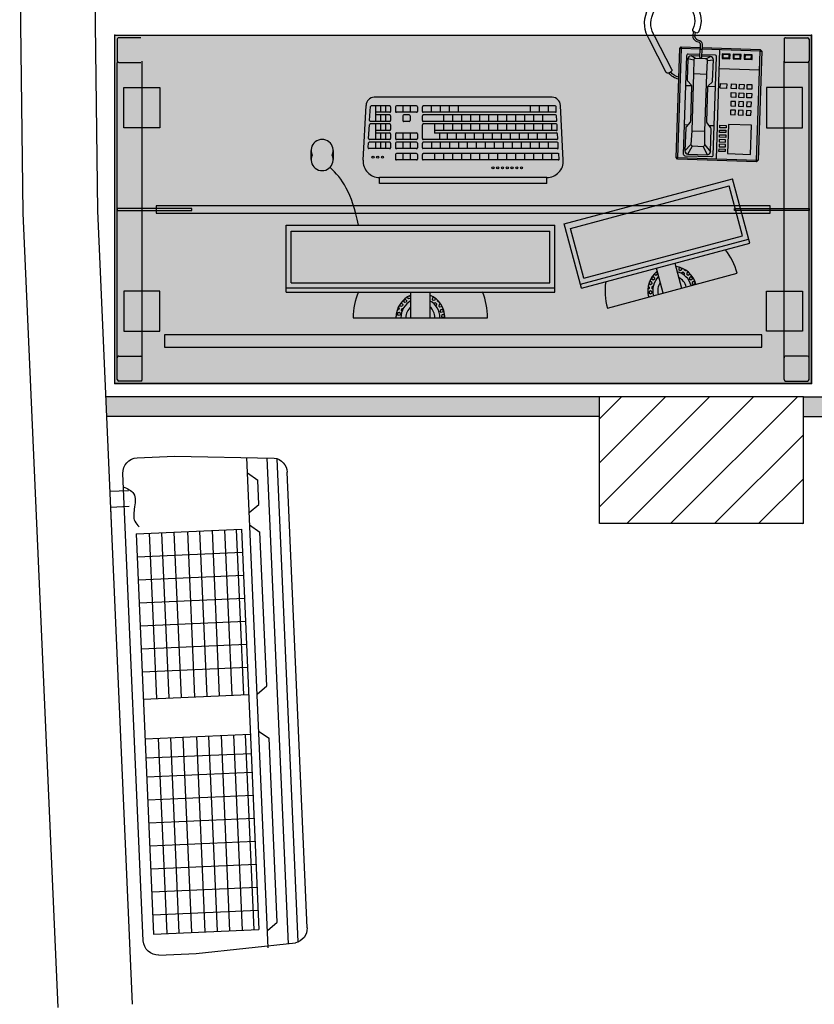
# Model space of a CAD drawing. Header units: inches. Extents: x 340 to 434, y 14 to 254.
# Tile 142 of 182: x 407.08 to 408.67, y 146.05 to 148.03. Entities that reach past the tile are written whole.
import ezdxf

# ---------------------------------------------------------------- set-up
doc = ezdxf.new("R2010")
doc.units = ezdxf.units.IN
doc.header["$MEASUREMENT"] = 0
for name, color, linetype in [('TJ-DIVISORIA', 96, 'Continuous'), ('TJ-EQUIPAMENTOSELETRÔNICOS', 1, 'Continuous'), ('TJ-MOBILIÁRIO', 2, 'Continuous'), ('TJ-MOBILIÁRIOEXISTENTE', 2, 'Continuous'), ('TJ-PAREDE', 5, 'Continuous'), ('TJ-PILARES', 6, 'Continuous'), ('TJ-SPLIT', 142, 'Continuous')]:
    doc.layers.add(name, color=color, linetype=linetype)

# ---------------------------------------------------------------- blocks, each defined once
blk = doc.blocks.new('MESA 1.40X.70')
at = {"layer": 'TJ-MOBILIÁRIO'}
h = blk.add_hatch(color=51, dxfattribs=at)
h.set_gradient(color1=(255, 255, 184), color2=(255, 255, 173), tint=0.86, name='INVHEMISPHERICAL')
h.paths.add_polyline_path([(-0.03, 0), (1.37, 0), (1.37, -0.7), (-0.03, -0.7)])
for p, q in [((-0.03, 0), (-0.03, -0.7)), ((1.37, 0), (1.37, -0.7)), ((1.37, -0.7), (-0.03, -0.7))]:
    blk.add_line(p, q, dxfattribs=at)
at = {"layer": 'TJ-MOBILIÁRIO', "color": 51}
blk.add_line((1.37, 0), (-0.03, 0), dxfattribs=at)
at = {"layer": 'TJ-MOBILIÁRIO', "color": 8}
for p, q in [((-0.025, -0.008), (-0.025, -0.052)), ((0.022, -0.005), (-0.022, -0.005)), ((0.025, -0.008), (0.025, -0.052)), ((1.315, -0.008), (1.315, -0.052)), ((1.318, -0.005), (1.362, -0.005)), ((1.365, -0.008), (1.365, -0.052)), ((-0.025, -0.052), (-0.025, -0.645)), ((-0.022, -0.055), (0.022, -0.055)), ((0.025, -0.052), (0.025, -0.648)), ((1.315, -0.052), (1.315, -0.648)), ((1.362, -0.055), (1.318, -0.055)), ((1.365, -0.052), (1.365, -0.645)), ((-0.025, -0.692), (-0.025, -0.648)), ((-0.022, -0.645), (0.022, -0.645)), ((0.025, -0.692), (0.025, -0.648)), ((1.362, -0.645), (1.318, -0.645)), ((1.365, -0.692), (1.365, -0.648)), ((0.022, -0.695), (-0.022, -0.695)), ((1.318, -0.695), (1.362, -0.695))]:
    blk.add_line(p, q, dxfattribs=at)
at = {"layer": 'TJ-MOBILIÁRIO'}
blk.add_lwpolyline([(-0.03, 0), (1.37, 0), (1.37, -0.7), (-0.03, -0.7)], close=True, dxfattribs=at)
at = {"layer": 'TJ-MOBILIÁRIO', "color": 51}
blk.add_lwpolyline([(0.07, -0.098), (1.27, -0.098), (1.27, -0.073), (0.07, -0.073)], close=True, dxfattribs=at)
at = {"layer": 'TJ-MOBILIÁRIO', "color": 8}
for points in [[(-0.012, -0.105), (0.0605, -0.105), (0.0605, -0.186), (-0.012, -0.186)], [(1.352, -0.105), (1.2795, -0.105), (1.2795, -0.186), (1.352, -0.186)], [(-0.025, -0.3519), (-0.025, -0.3481), (0.125, -0.3481), (0.125, -0.3519)], [(0.053, -0.3575), (1.287, -0.3575), (1.287, -0.3425), (0.053, -0.3425)], [(1.365, -0.3519), (1.365, -0.3481), (1.215, -0.3481), (1.215, -0.3519)], [(-0.012, -0.595), (0.0605, -0.595), (0.0605, -0.514), (-0.012, -0.514)], [(1.352, -0.595), (1.2795, -0.595), (1.2795, -0.514), (1.352, -0.514)]]:
    blk.add_lwpolyline(points, close=True, dxfattribs=at)
for centre, start, end in [((-0.022, -0.008), 90, 180), ((0.022, -0.008), 0, 90), ((1.318, -0.008), 90, 180), ((1.362, -0.008), 0, 90), ((-0.022, -0.052), 180, 270), ((0.022, -0.052), 270, 0), ((1.318, -0.052), 180, 270), ((1.362, -0.052), 270, 0), ((-0.022, -0.648), 90, 180), ((0.022, -0.648), 0, 90), ((1.362, -0.648), 0, 90), ((-0.022, -0.692), 180, 270), ((0.022, -0.692), 270, 0), ((1.362, -0.692), 270, 0)]:
    blk.add_arc(centre, 0.003, start, end, dxfattribs=at)
at = {"layer": 'TJ-MOBILIÁRIO'}
for p in [(-0.03, 0), (1.37, 0), (1.37, 0), (-0.03, -0.7), (1.37, -0.7)]:
    blk.add_point(p, dxfattribs=at)
blk = doc.blocks.new('COMPUTADOR 2 MONITORES')
at = {"layer": 'TJ-MOBILIÁRIO', "linetype": 'Continuous'}
for p, q in [((0.135, 0), (-0.135, 0)), ((-0.3757, -0.0195), (-0.6365, -0.0894)), ((-0.3236, -0.0591), (-0.6617, -0.1497)), ((-0.3236, -0.0591), (-0.2889, -0.1888)), ((0.27, -0.0517), (-0.27, -0.0517)), ((-0.27, -0.0517), (-0.27, -0.1859)), ((0.27, -0.0517), (0.27, -0.1859)), ((-0.6617, -0.1497), (-0.627, -0.2794)), ((-0.2889, -0.1888), (-0.627, -0.2794)), ((0.27, -0.1859), (-0.27, -0.1859)), ((-0.2542, -0.27), (0.0823, -0.27)), ((-0.2542, -0.27), (-0.2542, -0.2819)), ((0.0823, -0.27), (0.0823, -0.2819)), ((-0.2542, -0.2819), (0.0823, -0.2819)), ((-0.2871, -0.3166), (-0.2812, -0.4265)), ((0.1152, -0.3166), (0.1093, -0.4265)), ((0.1753, -0.3361), (0.1753, -0.3178)), ((0.2196, -0.3178), (0.2196, -0.3361)), ((-0.2647, -0.443), (0.0928, -0.443))]:
    blk.add_line(p, q, dxfattribs=at)
at = {"layer": 'TJ-MOBILIÁRIO', "color": 1, "linetype": 'Continuous'}
for p, q in [((-0.0484, -0.0042), (-0.0476, -0.0012)), ((-0.0484, -0.0042), (-0.0461, -0.0064)), ((-0.0476, -0.0012), (-0.0445, -0.0004)), ((-0.0461, -0.0064), (-0.0431, -0.0056)), ((-0.0456, -0.0147), (-0.0447, -0.0116)), ((-0.0456, -0.0147), (-0.0433, -0.0169)), ((-0.0447, -0.0116), (-0.0417, -0.0108)), ((-0.0445, -0.0004), (-0.0423, -0.0026)), ((-0.0433, -0.0169), (-0.0403, -0.0161)), ((-0.0431, -0.0056), (-0.0423, -0.0026)), ((-0.0417, -0.0108), (-0.0395, -0.013)), ((-0.0403, -0.0161), (-0.0395, -0.013)), ((-0.0351, -0.0175), (-0.0351, -0.0174)), ((-0.0351, -0.0175), (-0.0351, -0.0175)), ((-0.0192, -0.0517), (-0.0192, 0)), ((0.0192, 0), (0.0192, -0.0517)), ((0.0346, -0.0183), (0.0347, -0.0184)), ((0.0347, -0.0184), (0.0377, -0.0176)), ((0.037, -0.013), (0.0385, -0.0145)), ((0.0377, -0.0176), (0.0385, -0.0145)), ((0.0401, -0.0085), (0.041, -0.0055)), ((0.0401, -0.0085), (0.0424, -0.0107)), ((0.041, -0.0055), (0.044, -0.0047)), ((0.0424, -0.0107), (0.0454, -0.0099)), ((0.0429, -0.019), (0.0438, -0.016)), ((0.0429, -0.019), (0.0446, -0.0207)), ((0.0438, -0.016), (0.0468, -0.0151)), ((0.044, -0.0047), (0.0462, -0.0069)), ((0.0454, -0.0099), (0.0462, -0.0069)), ((0.0468, -0.0151), (0.0468, -0.0152)), ((0.0478, -0.0009), (0.0491, -0.0022)), ((-0.0426, -0.0246), (-0.0419, -0.0221)), ((-0.0419, -0.0221), (-0.0389, -0.0213)), ((-0.0415, -0.0263), (-0.0405, -0.0273)), ((-0.0405, -0.0273), (-0.0375, -0.0265)), ((-0.0389, -0.0213), (-0.0367, -0.0235)), ((-0.0375, -0.0265), (-0.0367, -0.0235)), ((-0.0373, -0.0321), (-0.0361, -0.0318)), ((-0.0361, -0.0318), (-0.0339, -0.034)), ((-0.0343, -0.0353), (-0.0339, -0.034)), ((-0.0323, -0.0279), (-0.0315, -0.0249)), ((-0.0323, -0.0279), (-0.0301, -0.0301)), ((-0.0315, -0.0249), (-0.0305, -0.0246)), ((-0.0301, -0.0301), (-0.0271, -0.0293)), ((-0.0295, -0.0384), (-0.0287, -0.0354)), ((-0.0295, -0.0384), (-0.0273, -0.0406)), ((-0.0287, -0.0354), (-0.0257, -0.0346)), ((-0.0271, -0.0293), (-0.0269, -0.0285)), ((-0.0257, -0.0346), (-0.0235, -0.0368)), ((-0.0243, -0.0398), (-0.0235, -0.0368)), ((0.02, -0.0419), (0.0208, -0.0389)), ((0.0205, -0.0334), (0.0224, -0.0329)), ((0.0208, -0.0389), (0.0238, -0.0381)), ((0.0224, -0.0329), (0.0227, -0.032)), ((0.0238, -0.0381), (0.026, -0.0403)), ((0.0276, -0.0343), (0.0284, -0.0313)), ((0.0276, -0.0343), (0.0298, -0.0365)), ((0.0284, -0.0313), (0.0315, -0.0305)), ((0.0298, -0.0365), (0.0329, -0.0357)), ((0.03, -0.0252), (0.0301, -0.0252)), ((0.0301, -0.0252), (0.0301, -0.0251)), ((0.0315, -0.0305), (0.0337, -0.0327)), ((0.0329, -0.0357), (0.0337, -0.0327)), ((0.0353, -0.0266), (0.0361, -0.0236)), ((0.0353, -0.0266), (0.0375, -0.0288)), ((0.0361, -0.0236), (0.0391, -0.0228)), ((0.0375, -0.0288), (0.0404, -0.0281)), ((0.0391, -0.0228), (0.0413, -0.025)), ((0.0406, -0.0278), (0.0413, -0.025)), ((-0.4875, -0.0495), (-0.4742, -0.0995)), ((-0.467, -0.0574), (-0.4651, -0.0585)), ((-0.4651, -0.0492), (-0.4624, -0.0476)), ((-0.4651, -0.0523), (-0.4651, -0.0492)), ((-0.4651, -0.0523), (-0.4624, -0.0538)), ((-0.4651, -0.0617), (-0.4651, -0.0585)), ((-0.4624, -0.0476), (-0.4597, -0.0492)), ((-0.4624, -0.0538), (-0.4597, -0.0523)), ((-0.4597, -0.0429), (-0.458, -0.0439)), ((-0.4597, -0.0523), (-0.4597, -0.0492)), ((-0.4597, -0.0585), (-0.457, -0.057)), ((-0.4597, -0.0617), (-0.4597, -0.0585)), ((-0.457, -0.057), (-0.457, -0.057)), ((-0.0273, -0.0406), (-0.0243, -0.0398)), ((0.02, -0.0419), (0.022, -0.044)), ((0.0256, -0.042), (0.026, -0.0403)), ((-0.3214, -0.0675), (-0.6595, -0.158)), ((-0.5517, -0.0679), (-0.549, -0.0663)), ((-0.5517, -0.071), (-0.5517, -0.0679)), ((-0.5517, -0.071), (-0.549, -0.0726)), ((-0.549, -0.0663), (-0.5463, -0.0679)), ((-0.549, -0.0726), (-0.5463, -0.071)), ((-0.5463, -0.071), (-0.5463, -0.0679)), ((-0.5463, -0.0773), (-0.5436, -0.0757)), ((-0.5463, -0.0804), (-0.5463, -0.0773)), ((-0.5436, -0.0757), (-0.5409, -0.0773)), ((-0.5409, -0.0804), (-0.5409, -0.0773)), ((-0.5112, -0.1094), (-0.5246, -0.0594)), ((-0.4706, -0.0711), (-0.4705, -0.071)), ((-0.4705, -0.071), (-0.4705, -0.0709)), ((-0.4705, -0.0773), (-0.4678, -0.0757)), ((-0.4705, -0.0804), (-0.4705, -0.0773)), ((-0.4679, -0.0632), (-0.4678, -0.0632)), ((-0.4678, -0.0632), (-0.4651, -0.0617)), ((-0.4678, -0.0757), (-0.4651, -0.0773)), ((-0.4651, -0.0679), (-0.4624, -0.0663)), ((-0.4651, -0.071), (-0.4651, -0.0679)), ((-0.4651, -0.071), (-0.4624, -0.0726)), ((-0.4651, -0.0804), (-0.4651, -0.0773)), ((-0.4624, -0.0663), (-0.4597, -0.0679)), ((-0.4624, -0.0726), (-0.4598, -0.0711)), ((-0.4597, -0.0617), (-0.4576, -0.0629)), ((-0.4597, -0.0708), (-0.4597, -0.0679)), ((0.27, -0.0604), (-0.27, -0.0604)), ((0.26, -0.0699), (-0.26, -0.0699)), ((-0.26, -0.0699), (-0.26, -0.1738)), ((0.26, -0.0699), (0.26, -0.1738)), ((-0.3286, -0.0793), (-0.6474, -0.1647)), ((-0.5463, -0.0804), (-0.5436, -0.082)), ((-0.5436, -0.082), (-0.5409, -0.0804)), ((-0.5409, -0.0867), (-0.5382, -0.0851)), ((-0.5409, -0.0892), (-0.5409, -0.0867)), ((-0.5394, -0.0906), (-0.5382, -0.0913)), ((-0.5382, -0.0851), (-0.5355, -0.0867)), ((-0.5382, -0.0913), (-0.5355, -0.0898)), ((-0.5355, -0.0804), (-0.5354, -0.0804)), ((-0.5355, -0.0804), (-0.5355, -0.0804)), ((-0.5355, -0.0898), (-0.5355, -0.0867)), ((-0.5338, -0.0951), (-0.5328, -0.0945)), ((-0.5328, -0.0945), (-0.53, -0.096)), ((-0.53, -0.0867), (-0.5291, -0.0861)), ((-0.53, -0.0898), (-0.53, -0.0867)), ((-0.53, -0.0898), (-0.5273, -0.0913)), ((-0.53, -0.0974), (-0.53, -0.096)), ((-0.5273, -0.0913), (-0.5246, -0.0898)), ((-0.5246, -0.0898), (-0.5246, -0.089)), ((-0.5246, -0.096), (-0.5219, -0.0945)), ((-0.5246, -0.0992), (-0.5246, -0.096)), ((-0.5219, -0.0945), (-0.5192, -0.096)), ((-0.5192, -0.0992), (-0.5192, -0.096)), ((-0.4776, -0.0814), (-0.4759, -0.0804)), ((-0.4759, -0.0804), (-0.4759, -0.0795)), ((-0.4759, -0.0867), (-0.4732, -0.0851)), ((-0.4759, -0.0898), (-0.4759, -0.0867)), ((-0.4759, -0.0898), (-0.4734, -0.0912)), ((-0.4732, -0.0851), (-0.4705, -0.0867)), ((-0.4705, -0.0804), (-0.4678, -0.082)), ((-0.4705, -0.0884), (-0.4705, -0.0867)), ((-0.4678, -0.082), (-0.4651, -0.0804)), ((-0.3286, -0.0793), (-0.3017, -0.1796)), ((-0.5246, -0.0992), (-0.5219, -0.1007)), ((-0.5219, -0.1007), (-0.5192, -0.0992)), ((-0.6474, -0.1647), (-0.6205, -0.265)), ((0.26, -0.1738), (-0.26, -0.1738)), ((-0.3017, -0.1796), (-0.6205, -0.265)), ((-0.2789, -0.319), (-0.2784, -0.3284)), ((-0.2771, -0.317), (-0.0057, -0.317)), ((-0.2766, -0.3302), (-0.0057, -0.3302)), ((-0.2635, -0.3302), (-0.2635, -0.317)), ((-0.2452, -0.3302), (-0.2452, -0.317)), ((-0.2272, -0.3302), (-0.2272, -0.317)), ((-0.2091, -0.3302), (-0.2091, -0.317)), ((-0.1911, -0.3302), (-0.1911, -0.317)), ((-0.173, -0.3302), (-0.173, -0.317)), ((-0.1549, -0.3302), (-0.1549, -0.317)), ((-0.1369, -0.3302), (-0.1369, -0.317)), ((-0.1188, -0.3302), (-0.1188, -0.317)), ((-0.1008, -0.3302), (-0.1008, -0.317)), ((-0.0827, -0.3302), (-0.0827, -0.317)), ((-0.0646, -0.3302), (-0.0646, -0.317)), ((-0.0466, -0.3302), (-0.0466, -0.317)), ((-0.0285, -0.3302), (-0.0285, -0.317)), ((-0.0038, -0.3283), (-0.0038, -0.3189)), ((0.0058, -0.3283), (0.0058, -0.3189)), ((0.0076, -0.317), (0.0484, -0.317)), ((0.0076, -0.3302), (0.0484, -0.3302)), ((0.0206, -0.3302), (0.0206, -0.317)), ((0.0355, -0.3302), (0.0355, -0.317)), ((0.0503, -0.3283), (0.0503, -0.3189)), ((-0.277, -0.3418), (-0.2765, -0.3512)), ((-0.2751, -0.3398), (-0.0057, -0.3398)), ((-0.2746, -0.353), (-0.0057, -0.353)), ((-0.257, -0.353), (-0.257, -0.3398)), ((-0.2387, -0.353), (-0.2387, -0.3398)), ((-0.2206, -0.353), (-0.2206, -0.3398)), ((-0.2026, -0.353), (-0.2026, -0.3398)), ((-0.1845, -0.353), (-0.1845, -0.3398)), ((-0.1665, -0.353), (-0.1665, -0.3398)), ((-0.1484, -0.353), (-0.1484, -0.3398)), ((-0.1303, -0.353), (-0.1303, -0.3398)), ((-0.1123, -0.353), (-0.1123, -0.3398)), ((-0.0942, -0.353), (-0.0942, -0.3398)), ((-0.0762, -0.353), (-0.0762, -0.3398)), ((-0.0581, -0.353), (-0.0581, -0.3398)), ((-0.04, -0.353), (-0.04, -0.3398)), ((-0.022, -0.353), (-0.022, -0.3398)), ((-0.0038, -0.3511), (-0.0038, -0.3416)), ((0.0058, -0.3511), (0.0058, -0.3416)), ((0.0076, -0.3398), (0.0484, -0.3398)), ((0.0076, -0.353), (0.0484, -0.353)), ((0.0206, -0.353), (0.0206, -0.3398)), ((0.0355, -0.353), (0.0355, -0.3398)), ((0.0503, -0.3511), (0.0503, -0.3416)), ((0.0599, -0.3511), (0.0599, -0.3416)), ((0.0617, -0.3398), (0.1032, -0.3398)), ((0.0617, -0.353), (0.1027, -0.353)), ((0.07, -0.353), (0.07, -0.3398)), ((0.0802, -0.353), (0.0802, -0.3398)), ((0.0904, -0.353), (0.0904, -0.3398)), ((0.1051, -0.3418), (0.1046, -0.3512)), ((-0.276, -0.36), (-0.2755, -0.3695)), ((-0.2741, -0.358), (-0.0057, -0.358)), ((-0.2736, -0.3712), (-0.0285, -0.3712)), ((-0.2524, -0.3712), (-0.2524, -0.358)), ((-0.2343, -0.3712), (-0.2343, -0.358)), ((-0.2163, -0.3712), (-0.2163, -0.358)), ((-0.1982, -0.3712), (-0.1982, -0.358)), ((-0.1801, -0.3712), (-0.1801, -0.358)), ((-0.1621, -0.3712), (-0.1621, -0.358)), ((-0.144, -0.3712), (-0.144, -0.358)), ((-0.126, -0.3712), (-0.126, -0.358)), ((-0.1079, -0.3712), (-0.1079, -0.358)), ((-0.0898, -0.3712), (-0.0898, -0.358)), ((-0.0718, -0.3712), (-0.0718, -0.358)), ((-0.0537, -0.3712), (-0.0537, -0.358)), ((-0.038, -0.3712), (-0.038, -0.358)), ((-0.0285, -0.3895), (-0.0285, -0.3712)), ((-0.0038, -0.3876), (-0.0038, -0.3599)), ((0.0058, -0.3694), (0.0058, -0.3599)), ((0.0076, -0.358), (0.0484, -0.358)), ((0.0076, -0.3712), (0.0484, -0.3712)), ((0.0206, -0.3712), (0.0206, -0.358)), ((0.0355, -0.3712), (0.0355, -0.358)), ((0.0503, -0.3694), (0.0503, -0.3599)), ((0.0599, -0.3694), (0.0599, -0.3599)), ((0.0617, -0.358), (0.1022, -0.358)), ((0.0617, -0.3712), (0.0904, -0.3712)), ((0.07, -0.3712), (0.07, -0.358)), ((0.0802, -0.3712), (0.0802, -0.358)), ((0.0904, -0.3895), (0.0904, -0.358)), ((0.1041, -0.36), (0.1026, -0.3877)), ((-0.275, -0.3783), (-0.2745, -0.3877)), ((-0.2731, -0.3763), (-0.0285, -0.3763)), ((-0.2726, -0.3895), (-0.0057, -0.3895)), ((-0.2721, -0.3946), (-0.0057, -0.3946)), ((-0.2635, -0.3895), (-0.2635, -0.3763)), ((-0.2452, -0.3895), (-0.2452, -0.3763)), ((-0.2452, -0.4078), (-0.2452, -0.3946)), ((-0.2272, -0.3895), (-0.2272, -0.3763)), ((-0.2272, -0.4078), (-0.2272, -0.3946)), ((-0.2091, -0.3895), (-0.2091, -0.3763)), ((-0.2091, -0.4078), (-0.2091, -0.3946)), ((-0.1911, -0.3895), (-0.1911, -0.3763)), ((-0.1911, -0.4078), (-0.1911, -0.3946)), ((-0.173, -0.3895), (-0.173, -0.3763)), ((-0.173, -0.4078), (-0.173, -0.3946)), ((-0.1549, -0.3895), (-0.1549, -0.3763)), ((-0.1549, -0.4078), (-0.1549, -0.3946)), ((-0.1369, -0.3895), (-0.1369, -0.3763)), ((-0.1369, -0.4078), (-0.1369, -0.3946)), ((-0.1188, -0.3895), (-0.1188, -0.3763)), ((-0.1188, -0.4078), (-0.1188, -0.3946)), ((-0.1008, -0.3895), (-0.1008, -0.3763)), ((-0.1008, -0.4078), (-0.1008, -0.3946)), ((-0.0827, -0.3895), (-0.0827, -0.3763)), ((-0.0827, -0.4078), (-0.0827, -0.3946)), ((-0.0646, -0.3895), (-0.0646, -0.3763)), ((-0.0646, -0.4078), (-0.0646, -0.3946)), ((-0.0466, -0.3895), (-0.0466, -0.3763)), ((-0.0466, -0.4078), (-0.0466, -0.3946)), ((0.0225, -0.3946), (0.0336, -0.3946)), ((0.0599, -0.3876), (0.0599, -0.3782)), ((0.0617, -0.3763), (0.0904, -0.3763)), ((0.0617, -0.3895), (0.1007, -0.3895)), ((0.0617, -0.3946), (0.1002, -0.3946)), ((0.07, -0.3895), (0.07, -0.3763)), ((0.07, -0.4078), (0.07, -0.3946)), ((0.0802, -0.3895), (0.0802, -0.3763)), ((0.0802, -0.4078), (0.0802, -0.3946)), ((0.0904, -0.426), (0.0904, -0.3946)), ((-0.274, -0.3965), (-0.2735, -0.406)), ((-0.273, -0.4148), (-0.2725, -0.4243)), ((-0.2716, -0.4078), (-0.0057, -0.4078)), ((-0.2712, -0.4128), (-0.0057, -0.4128)), ((-0.2566, -0.426), (-0.2566, -0.4128)), ((-0.2383, -0.426), (-0.2383, -0.4128)), ((-0.2202, -0.426), (-0.2202, -0.4128)), ((-0.0757, -0.426), (-0.0757, -0.4128)), ((-0.0577, -0.426), (-0.0577, -0.4128)), ((-0.0396, -0.426), (-0.0396, -0.4128)), ((-0.0215, -0.426), (-0.0215, -0.4128)), ((-0.0038, -0.4059), (-0.0038, -0.3964)), ((-0.0038, -0.4241), (-0.0038, -0.4147)), ((0.0058, -0.4241), (0.0058, -0.4147)), ((0.0076, -0.4128), (0.0484, -0.4128)), ((0.0206, -0.4059), (0.0206, -0.3964)), ((0.0206, -0.426), (0.0206, -0.4128)), ((0.0225, -0.4078), (0.0336, -0.4078)), ((0.0355, -0.4059), (0.0355, -0.3964)), ((0.0355, -0.426), (0.0355, -0.4128)), ((0.0503, -0.4241), (0.0503, -0.4147)), ((0.0599, -0.4059), (0.0599, -0.3964)), ((0.0599, -0.4241), (0.0599, -0.4147)), ((0.0617, -0.4078), (0.0904, -0.4078)), ((0.0617, -0.4128), (0.0904, -0.4128)), ((0.07, -0.426), (0.07, -0.4128)), ((0.0802, -0.426), (0.0802, -0.4128)), ((0.1021, -0.3965), (0.1006, -0.4243)), ((-0.2706, -0.426), (-0.0057, -0.426)), ((0.0076, -0.426), (0.0484, -0.426)), ((0.0617, -0.426), (0.0987, -0.426))]:
    blk.add_line(p, q, dxfattribs=at)
for centre in [(-0.2032, -0.3012), (-0.1937, -0.3012), (-0.1841, -0.3012), (-0.1745, -0.3012), (-0.1649, -0.3012), (-0.1553, -0.3012), (-0.1458, -0.3012), (0.0762, -0.3227), (0.0858, -0.3227), (0.0953, -0.3227)]:
    blk.add_circle(centre, 0.0022, dxfattribs=at)
at = {"layer": 'TJ-MOBILIÁRIO', "linetype": 'Continuous'}
for centre, radius, start, end in [((0, 0), 0.135, 180, 202.5402), ((0, 0), 0.135, 337.4598, 0), ((-0.5061, -0.0545), 0.135, 352.4598, 15), ((-0.5061, -0.0545), 0.135, 195, 217.5402), ((-0.2542, -0.3149), 0.033, 90, 183.0941), ((0.0823, -0.3149), 0.033, 356.9059, 90), ((0.1975, -0.3178), 0.0222, 335.5382, 204.4618), ((0.1975, -0.3361), 0.0222, 155.5382, 24.4618), ((-0.2647, -0.4265), 0.0165, 180, 270), ((0.0928, -0.4265), 0.0165, 270, 360)]:
    blk.add_arc(centre, radius, start, end, dxfattribs=at)
at = {"layer": 'TJ-MOBILIÁRIO', "color": 1, "linetype": 'Continuous'}
for centre, radius, start, end in [((0, 0), 0.0492, 180, 247.0419), ((0, 0), 0.0392, 180, 240.6857), ((0, 0), 0.0292, 180, 228.9013), ((0, 0), 0.0292, 311.0987, 0), ((0, 0), 0.0392, 299.3143, 0), ((0, 0), 0.0492, 292.9581, 0), ((-0.5061, -0.0545), 0.0292, 326.0987, 15), ((-0.5061, -0.0545), 0.0392, 314.3143, 15), ((-0.5061, -0.0545), 0.0492, 307.9581, 15), ((-0.5061, -0.0545), 0.0492, 195, 262.0419), ((-0.5061, -0.0545), 0.0392, 195, 255.6857), ((-0.5061, -0.0545), 0.0292, 195, 243.9013), ((-0.2771, -0.3189), 0.00187, 90, 183.0941), ((-0.2766, -0.3283), 0.00187, 183.0941, 270), ((-0.0057, -0.3189), 0.00187, 360, 90), ((-0.0057, -0.3283), 0.00187, 270, 360), ((0.0076, -0.3189), 0.00187, 90, 180), ((0.0076, -0.3283), 0.00187, 180, 270), ((0.0484, -0.3189), 0.00187, 360, 90), ((0.0484, -0.3283), 0.00187, 270, 360), ((-0.2751, -0.3416), 0.00187, 90, 183.0941), ((-0.2746, -0.3511), 0.00187, 183.0941, 270), ((-0.0057, -0.3416), 0.00187, 360, 90), ((-0.0057, -0.3511), 0.00187, 270, 360), ((0.0076, -0.3416), 0.00187, 90, 180), ((0.0076, -0.3511), 0.00187, 180, 270), ((0.0484, -0.3416), 0.00187, 360, 90), ((0.0484, -0.3511), 0.00187, 270, 360), ((0.0617, -0.3416), 0.00187, 90, 180), ((0.0617, -0.3511), 0.00187, 180, 270), ((0.1027, -0.3511), 0.00187, 270, 356.9059), ((0.1032, -0.3416), 0.00187, 356.9059, 90), ((-0.2741, -0.3599), 0.00187, 90, 183.0941), ((-0.2736, -0.3694), 0.00187, 183.0941, 270), ((-0.0057, -0.3599), 0.00187, 360, 90), ((0.0076, -0.3599), 0.00187, 90, 180), ((0.0076, -0.3694), 0.00187, 180, 270), ((0.0484, -0.3599), 0.00187, 360, 90), ((0.0484, -0.3694), 0.00187, 270, 360), ((0.0617, -0.3599), 0.00187, 90, 180), ((0.0617, -0.3694), 0.00187, 180, 270), ((0.1022, -0.3599), 0.00187, 356.9059, 90), ((-0.2731, -0.3782), 0.00187, 90, 183.0941), ((-0.2726, -0.3876), 0.00187, 183.0941, 270), ((-0.2721, -0.3964), 0.00187, 90, 183.0941), ((-0.0057, -0.3876), 0.00187, 270, 360), ((-0.0057, -0.3964), 0.00187, 360, 90), ((0.0225, -0.3964), 0.00187, 90, 180), ((0.0336, -0.3964), 0.00187, 360, 90), ((0.0617, -0.3782), 0.00187, 90, 180), ((0.0617, -0.3876), 0.00187, 180, 270), ((0.0617, -0.3964), 0.00187, 90, 180), ((0.1002, -0.3964), 0.00187, 356.9059, 90), ((0.1007, -0.3876), 0.00187, 270, 356.9059), ((-0.2716, -0.4059), 0.00187, 183.0941, 270), ((-0.2712, -0.4147), 0.00187, 90, 183.0941), ((-0.0057, -0.4059), 0.00187, 270, 360), ((-0.0057, -0.4147), 0.00187, 360, 90), ((0.0076, -0.4147), 0.00187, 90, 180), ((0.0225, -0.4059), 0.00187, 180, 270), ((0.0336, -0.4059), 0.00187, 270, 360), ((0.0484, -0.4147), 0.00187, 360, 90), ((0.0617, -0.4059), 0.00187, 180, 270), ((0.0617, -0.4147), 0.00187, 90, 180), ((-0.2706, -0.4241), 0.00187, 183.0941, 270), ((-0.0057, -0.4241), 0.00187, 270, 360), ((0.0076, -0.4241), 0.00187, 180, 270), ((0.0484, -0.4241), 0.00187, 270, 360), ((0.0617, -0.4241), 0.00187, 180, 270), ((0.0987, -0.4241), 0.00187, 270, 356.9059)]:
    blk.add_arc(centre, radius, start, end, dxfattribs=at)
blk.add_open_spline([(0.1244, -0.1859), (0.138, -0.2516), (0.1571, -0.2797), (0.1817, -0.3022)], degree=3, dxfattribs=at)
blk = doc.blocks.new('A$C794E0566')
for p, q in [((0.225, 1, 0), (0.0248, 0.9876, 0)), ((0.08, 0.0048, 0), (0.08, 0.991, 0)), ((0.3, 1, 0), (0.225, 1, 0)), ((0.0191, 0.014, 0), (0.0191, 0.986, 0)), ((0.0388, 0.0105, 0), (0.0388, 0.9885, 0)), ((0.33, 0.03, 0), (0.33, 0.97, 0)), ((0, 0.0419, 0), (0, 0.9581, 0)), ((0.08, 0.96, 0), (0.0598, 0.9446, 0)), ((0.0598, 0.896, 0), (0.0598, 0.9446, 0)), ((0.3202, 0.9347, 0), (0.3577, 0.9347, 0)), ((0.08, 0.8806, 0), (0.0598, 0.896, 0)), ((0.3202, 0.903, 0), (0.3577, 0.903, 0)), ((0.3577, 0.903, 0), (0.3577, 0.8713, 0)), ((0.08, 0.8555, 0), (0.0598, 0.84, 0)), ((0.0598, 0.5309, 0), (0.0598, 0.84, 0)), ((0.3088, 0.8475, 0), (0.097, 0.8475, 0)), ((0.097, 0.8475, 0), (0.097, 0.0425, 0)), ((0.1065, 0.5152, 0), (0.1065, 0.8475, 0)), ((0.1302, 0.5152, 0), (0.1302, 0.8475, 0)), ((0.1552, 0.5152, 0), (0.1552, 0.8475, 0)), ((0.1802, 0.5152, 0), (0.1802, 0.8475, 0)), ((0.2048, 0.5152, 0), (0.2048, 0.8475, 0)), ((0.232, 0.5152, 0), (0.232, 0.8475, 0)), ((0.257, 0.5152, 0), (0.257, 0.8475, 0)), ((0.2816, 0.5152, 0), (0.2816, 0.8475, 0)), ((0.3088, 0.8475, 0), (0.3088, 0.0425, 0)), ((0.3088, 0.8013, 0), (0.097, 0.8013, 0)), ((0.3088, 0.755, 0), (0.097, 0.755, 0)), ((0.3088, 0.7088, 0), (0.097, 0.7088, 0)), ((0.3088, 0.6625, 0), (0.097, 0.6625, 0)), ((0.3088, 0.6163, 0), (0.097, 0.6163, 0)), ((0.3088, 0.57, 0), (0.097, 0.57, 0)), ((0.08, 0.5154, 0), (0.0598, 0.5309, 0)), ((0.3088, 0.5152, 0), (0.097, 0.5152, 0)), ((0.08, 0.4409, 0), (0.0598, 0.4255, 0)), ((0.0598, 0.0555, 0), (0.0598, 0.4255, 0)), ((0.3088, 0.4352, 0), (0.097, 0.4352, 0)), ((0.1065, 0.0425, 0), (0.1065, 0.4352, 0)), ((0.1302, 0.0425, 0), (0.1302, 0.4352, 0)), ((0.1552, 0.0425, 0), (0.1552, 0.4352, 0)), ((0.1802, 0.0425, 0), (0.1802, 0.4352, 0)), ((0.2048, 0.0425, 0), (0.2048, 0.4352, 0)), ((0.232, 0.0425, 0), (0.232, 0.4352, 0)), ((0.257, 0.0425, 0), (0.257, 0.4352, 0)), ((0.2816, 0.0425, 0), (0.2816, 0.4352, 0)), ((0.3088, 0.3968, 0), (0.097, 0.3968, 0)), ((0.3088, 0.3968, 0), (0.097, 0.3968, 0)), ((0.3088, 0.3588, 0), (0.097, 0.3588, 0)), ((0.3088, 0.3588, 0), (0.097, 0.3588, 0)), ((0.3088, 0.3125, 0), (0.097, 0.3125, 0)), ((0.3088, 0.2663, 0), (0.097, 0.2663, 0)), ((0.3088, 0.2663, 0), (0.097, 0.2663, 0)), ((0.3088, 0.2663, 0), (0.097, 0.2663, 0)), ((0.3088, 0.2663, 0), (0.097, 0.2663, 0)), ((0.3088, 0.22, 0), (0.097, 0.22, 0)), ((0.3088, 0.22, 0), (0.097, 0.22, 0)), ((0.3088, 0.1738, 0), (0.097, 0.1738, 0)), ((0.3088, 0.1738, 0), (0.097, 0.1738, 0)), ((0.3088, 0.1738, 0), (0.097, 0.1738, 0)), ((0.3088, 0.1738, 0), (0.097, 0.1738, 0)), ((0.3088, 0.1275, 0), (0.097, 0.1275, 0)), ((0.3088, 0.1275, 0), (0.097, 0.1275, 0)), ((0.3088, 0.0813, 0), (0.097, 0.0813, 0)), ((0.3088, 0.0813, 0), (0.097, 0.0813, 0)), ((0.3088, 0.0813, 0), (0.097, 0.0813, 0)), ((0.3088, 0.0813, 0), (0.097, 0.0813, 0)), ((0.08, 0.04, 0), (0.0598, 0.0555, 0)), ((0.08, 0.04, 0), (0.0598, 0.0555, 0)), ((0.3088, 0.0425, 0), (0.097, 0.0425, 0)), ((0.3088, 0.0425, 0), (0.097, 0.0425, 0)), ((0.225, 0, 0), (0.0248, 0.0124, 0)), ((0.225, 0, 0), (0.0248, 0.0124, 0)), ((0.3, 0, 0), (0.225, 0, 0)), ((0.3, 0, 0), (0.225, 0, 0))]:
    blk.add_line(p, q)
at = {"lineweight": -3}
blk.add_line((0.3181, 0.9131, 0), (0.3181, 0.9131, 0), dxfattribs=at)
for centre, start, end in [((0.3, 0.97, 0), 0, 90), ((0.03, 0.9581, 0), 100, 180), ((0.03, 0.0419, 0), 180, 260), ((0.03, 0.0419, 0), 180, 260), ((0.3, 0.03, 0), 270, 0), ((0.3, 0.03, 0), 270, 0)]:
    blk.add_arc(centre, 0.03, start, end)
blk.add_spline([(0.3302, 0.943, 0), (0.3101, 0.9289, 0), (0.3101, 0.8973, 0), (0.3101, 0.873, 0), (0.3017, 0.8614, 0)], degree=3, dxfattribs=at)
blk = doc.blocks.new('TELEFONE')
at = {"color": 253}
for p, q in [((-0.0841, 0.2191), (-0.0841, 0)), ((-0.1508, 0.1528), (-0.1436, 0.1528)), ((-0.1009, 0.1528), (-0.0905, 0.1528)), ((-0.1508, 0.0738), (-0.1389, 0.0738)), ((-0.1056, 0.0738), (-0.0905, 0.0738)), ((-0.0032, 0.0381), (-0.0841, 0.0381)), ((-0.0794, 0.0175), (-0.0778, 0.0159)), ((-0.0778, 0.0095), (-0.0794, 0.0079)), ((-0.0651, 0.0159), (-0.0635, 0.0175)), ((-0.0651, 0.0095), (-0.0635, 0.0079)), ((-0.0572, 0.0175), (-0.0556, 0.0159)), ((-0.0556, 0.0095), (-0.0572, 0.0079)), ((-0.0429, 0.0159), (-0.0413, 0.0175)), ((-0.0429, 0.0095), (-0.0413, 0.0079)), ((-0.0349, 0.0175), (-0.0333, 0.0159)), ((-0.0333, 0.0095), (-0.0349, 0.0079)), ((-0.0206, 0.0159), (-0.0191, 0.0175)), ((-0.0191, 0.0079), (-0.0206, 0.0095))]:
    blk.add_line(p, q, dxfattribs=at)
at = {"color": 1}
for p, q in [((-0.1479, 0.2055), (-0.136, 0.1919)), ((-0.1415, 0.2119), (-0.1328, 0.1951)), ((-0.1116, 0.1951), (-0.103, 0.2119)), ((-0.1084, 0.1919), (-0.0966, 0.2055)), ((-0.1355, 0.1647), (-0.1089, 0.1647)), ((-0.1904, 0.049), (-0.2263, -0.0154)), ((-0.1794, 0.0429), (-0.2156, -0.0222)), ((-0.186, 0.0502), (-0.1806, 0.0472)), ((-0.1355, 0.0496), (-0.1089, 0.0496)), ((-0.136, 0.0225), (-0.1479, 0.0207)), ((-0.1084, 0.0225), (-0.0966, 0.0207)), ((-0.1328, 0.0192), (-0.1415, 0.0143)), ((-0.1116, 0.0192), (-0.103, 0.0143)), ((-0.1331, -0.0323), (-0.1386, -0.0352))]:
    blk.add_line(p, q, dxfattribs=at)
for points in [[(-0.1202, -0.0032), (-0.0032, -0.0032), (0, 0), (0, 0.2191), (-0.0032, 0.2223), (-0.1619, 0.2223), (-0.1651, 0.2191), (-0.1651, 0), (-0.1619, -0.0032), (-0.1242, -0.0032)], [(-0.1619, 0.2223), (-0.1619, 0.2191), (-0.1651, 0.2191)], [(-0.0032, 0.2223), (-0.0032, 0.2191), (0, 0.2191)], [(-0.1619, -0.0032), (-0.1619, 0), (-0.1651, 0)], [(-0.0032, -0.0032), (-0.0032, 0), (0, 0)]]:
    blk.add_lwpolyline(points, dxfattribs=at)
at = {"color": 253}
blk.add_lwpolyline([(-0.1242, 0), (-0.1619, 0), (-0.1619, 0.2191), (-0.0032, 0.2191), (-0.0032, 0), (-0.1202, 0)], dxfattribs=at)
blk.add_lwpolyline([(-0.1246, 0.0111), (-0.1476, 0.0111, -0.414214), (-0.1508, 0.0143), (-0.1508, 0.2119, -0.414214), (-0.1476, 0.2151), (-0.0937, 0.2151, -0.414214), (-0.0905, 0.2119), (-0.0905, 0.0143, -0.414214), (-0.0937, 0.0111), (-0.1199, 0.0111)], format="xyb", dxfattribs=at)
at = {"color": 1}
for points in [[(-0.1246, 0.0143), (-0.1415, 0.0143, -0.415494), (-0.1479, 0.0207), (-0.1477, 0.0633, -0.197108), (-0.1468, 0.0655), (-0.1396, 0.0727, 0.198243), (-0.1387, 0.0749), (-0.1387, 0.1456, 0.170212), (-0.1394, 0.1476), (-0.147, 0.1571, -0.169189), (-0.1477, 0.1591), (-0.1479, 0.2055, -0.415379), (-0.1415, 0.2119), (-0.103, 0.2119, -0.415379), (-0.0966, 0.2055), (-0.0968, 0.1591, -0.169189), (-0.0975, 0.1571), (-0.1051, 0.1476, 0.170212), (-0.1058, 0.1456), (-0.1058, 0.0749, 0.198243), (-0.1048, 0.0727), (-0.0977, 0.0655, -0.197108), (-0.0968, 0.0633), (-0.0966, 0.0207, -0.415494), (-0.103, 0.0143), (-0.1199, 0.0143)], [(-0.1376, -0.0347), (-0.1391, -0.0317, -0.479112), (-0.1283, -0.0142, 0.395392), (-0.1242, -0.0098), (-0.1242, 0.0007)], [(-0.1341, -0.0328), (-0.1355, -0.0301, -0.467761), (-0.1279, -0.0181, 0.39019), (-0.1202, -0.0098), (-0.1202, 0.0007)]]:
    blk.add_lwpolyline(points, format="xyb", dxfattribs=at)
at = {"color": 253}
for points in [[(-0.0667, 0.2042), (-0.0794, 0.2042), (-0.0794, 0.1993), (-0.0667, 0.1993)], [(-0.0619, 0.208), (-0.0159, 0.208), (-0.0159, 0.1492), (-0.0619, 0.1492)], [(-0.0667, 0.1898), (-0.0794, 0.1898), (-0.0794, 0.1947), (-0.0667, 0.1947)], [(-0.0667, 0.1803), (-0.0794, 0.1803), (-0.0794, 0.1851), (-0.0667, 0.1851)], [(-0.0667, 0.1756), (-0.0794, 0.1756), (-0.0794, 0.1707), (-0.0667, 0.1707)], [(-0.0667, 0.1661), (-0.0794, 0.1661), (-0.0794, 0.1612), (-0.0667, 0.1612)], [(-0.0667, 0.1566), (-0.0794, 0.1566), (-0.0794, 0.1517), (-0.0667, 0.1517)], [(-0.0587, 0.1296), (-0.0492, 0.1296), (-0.0492, 0.1203), (-0.0587, 0.1203)], [(-0.0429, 0.1296), (-0.0333, 0.1296), (-0.0333, 0.1203), (-0.0429, 0.1203)], [(-0.027, 0.1296), (-0.0175, 0.1296), (-0.0175, 0.1203), (-0.027, 0.1203)], [(-0.0587, 0.1121), (-0.0492, 0.1121), (-0.0492, 0.1029), (-0.0587, 0.1029)], [(-0.0429, 0.1121), (-0.0333, 0.1121), (-0.0333, 0.1029), (-0.0429, 0.1029)], [(-0.027, 0.1121), (-0.0175, 0.1121), (-0.0175, 0.1029), (-0.027, 0.1029)], [(-0.0587, 0.0854), (-0.0492, 0.0854), (-0.0492, 0.0947), (-0.0587, 0.0947)], [(-0.0429, 0.0854), (-0.0333, 0.0854), (-0.0333, 0.0947), (-0.0429, 0.0947)], [(-0.027, 0.0854), (-0.0175, 0.0854), (-0.0175, 0.0947), (-0.027, 0.0947)], [(-0.081, 0.0679), (-0.0683, 0.0679), (-0.0683, 0.0772), (-0.081, 0.0772)], [(-0.0587, 0.0679), (-0.0492, 0.0679), (-0.0492, 0.0772), (-0.0587, 0.0772)], [(-0.0429, 0.0679), (-0.0333, 0.0679), (-0.0333, 0.0772), (-0.0429, 0.0772)], [(-0.027, 0.0679), (-0.0175, 0.0679), (-0.0175, 0.0772), (-0.027, 0.0772)], [(-0.0794, 0.0175), (-0.0635, 0.0175), (-0.0635, 0.0079), (-0.0794, 0.0079)], [(-0.0778, 0.0159), (-0.0651, 0.0159), (-0.0651, 0.0095), (-0.0778, 0.0095)], [(-0.0572, 0.0175), (-0.0413, 0.0175), (-0.0413, 0.0079), (-0.0572, 0.0079)], [(-0.0556, 0.0159), (-0.0429, 0.0159), (-0.0429, 0.0095), (-0.0556, 0.0095)], [(-0.0349, 0.0175), (-0.0191, 0.0175), (-0.0191, 0.0079), (-0.0349, 0.0079)], [(-0.0333, 0.0159), (-0.0206, 0.0159), (-0.0206, 0.0095), (-0.0333, 0.0095)]]:
    blk.add_lwpolyline(points, close=True, dxfattribs=at)
at = {"color": 1}
for points in [[(-0.1328, 0.0192, -0.419696), (-0.136, 0.0225), (-0.1355, 0.0496), (-0.1355, 0.1647), (-0.136, 0.1919, -0.419696), (-0.1328, 0.1951), (-0.1116, 0.1951, -0.419696), (-0.1084, 0.1919), (-0.1089, 0.1647), (-0.1089, 0.0496), (-0.1084, 0.0225, -0.419696), (-0.1116, 0.0192)], [(-0.1246, 0.0007), (-0.1246, 0.0156, -1), (-0.1199, 0.0156), (-0.1199, 0.0007)]]:
    blk.add_lwpolyline(points, format="xyb", close=True, dxfattribs=at)
for centre, radius, start, end in [((-0.161, 0.0321), 0.0299, 97.9594, 143.8908), ((-0.1876, 0.0474), 0.00319, 60.8746, 150.8746), ((-0.161, 0.0321), 0.0259, 99.1969, 142.807), ((-0.1822, 0.0444), 0.00319, 330.8746, 60.8746), ((-0.1772, -0.0501), 0.0601, 144.7235, 257.3747), ((-0.1772, -0.0501), 0.0475, 143.9541, 257.3747), ((-0.1785, -0.0557), 0.0544, 257.3747, 23.6691), ((-0.1785, -0.0557), 0.0418, 257.3747, 23.1732), ((-0.1372, -0.038), 0.00319, 117.2452, 203.1732), ((-0.1316, -0.0352), 0.00319, 23.6691, 117.2452)]:
    blk.add_arc(centre, radius, start, end, dxfattribs=at)

msp = doc.modelspace()

# ---------------------------------------------------------------- hatches: boundary and pattern name
at = {"layer": 'TJ-DIVISORIA'}
h = msp.add_hatch(color=256, dxfattribs=at)
h.dxf.hatch_style = 1
h.paths.add_polyline_path([(409.9479, 147.2743), (408.6504, 147.2743), (408.6504, 147.2343), (409.9464, 147.2343)])
h.paths.add_polyline_path([(408.2404, 147.2743), (407.2483, 147.2743), (407.25, 147.2343), (408.2404, 147.2343)])
at = {"layer": 'TJ-PILARES'}
h = msp.add_hatch(dxfattribs=at)
h.set_pattern_fill('ANSI31', color=8, scale=0.5)
h.paths.add_polyline_path([(408.6504, 147.2743), (408.2404, 147.2743), (408.2404, 147.0193), (408.6504, 147.0193)])
h.paths.add_polyline_path([(412.6186, 147.1089), (412.4237, 147.1161), (412.3866, 146.1168), (412.5814, 146.1096)])
h.paths.add_polyline_path([(408.3951, 156.8793), (408.1751, 156.8793), (408.1751, 156.2593), (408.3951, 156.2593)])
h.paths.add_polyline_path([(414.81, 156.8721), (414.6151, 156.8793), (414.5916, 156.2448), (414.7864, 156.2375)])
h.paths.add_polyline_path([(414.698, 153.7241), (414.4981, 153.7315), (414.4747, 153.1019), (414.6746, 153.0945)])
h.paths.add_polyline_path([(408.7958, 153.4693), (408.1708, 153.4693), (408.171, 153.2743), (408.796, 153.2743)])
h.paths.add_polyline_path([(408.8069, 150.3943), (408.8064, 150.3943), (408.8064, 150.4343), (408.1664, 150.4343), (408.1688, 150.2443), (408.8088, 150.2443)])
h.paths.add_polyline_path([(413.0603, 149.8745), (412.3962, 149.9077), (412.3908, 149.8004), (413.0549, 149.7671)])
h.paths.add_polyline_path([(413.0665, 149.9968), (412.4023, 150.0301), (412.3962, 149.9077), (413.0603, 149.8745)])
h.paths.add_polyline_path([(413.5712, 159.7793), (413.0112, 159.7793), (413.0112, 159.6293), (413.5712, 159.6293)])
h.paths.add_polyline_path([(408.8112, 159.7793), (408.1912, 159.7793), (408.1912, 159.6293), (408.8112, 159.6293)])

# ---------------------------------------------------------------- linework, layer by layer
at = {"layer": 'TJ-DIVISORIA'}
for p, q in [((408.2404, 147.2743), (407.2483, 147.2743)), ((408.6504, 147.2743), (409.9479, 147.2743)), ((408.2404, 147.2343), (407.25, 147.2343)), ((408.6504, 147.2343), (409.9464, 147.2343))]:
    msp.add_line(p, q, dxfattribs=at)
at = {"layer": 'TJ-PAREDE'}
for p, q in [((407.0755, 148.1401), (407.082, 147.6433)), ((407.2255, 148.1419), (407.2319, 147.6476)), ((407.082, 147.6433), (407.1519, 146.0467)), ((407.2319, 147.6476), (407.3017, 146.0533)), ((408.6504, 147.2743), (408.2404, 147.2743)), ((408.2404, 147.0193), (408.2404, 147.2743)), ((408.6504, 147.0193), (408.6504, 147.2743)), ((408.6504, 147.0193), (408.2404, 147.0193))]:
    msp.add_line(p, q, dxfattribs=at)

# ---------------------------------------------------------------- block references
at = {"layer": 'TJ-EQUIPAMENTOSELETRÔNICOS', "rotation": 180}
msp.add_blockref('COMPUTADOR 2 MONITORES', (407.8808, 147.4329), dxfattribs=at)
at = {"layer": 'TJ-MOBILIÁRIOEXISTENTE', "extrusion": (0, 0, -1), "zscale": -1, "rotation": 181.9094434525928}
msp.add_blockref('TELEFONE', (-408.5668, 147.9686), dxfattribs=at)
at = {"layer": 'TJ-MOBILIÁRIOEXISTENTE', "rotation": 180}
msp.add_blockref('MESA 1.40X.70', (408.6367, 147.3006), dxfattribs=at)
at = {"layer": 'TJ-SPLIT', "xscale": -1, "rotation": 2.507281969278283}
msp.add_blockref('A$C794E0566', (407.6549, 146.1654, 0), dxfattribs=at)

doc.saveas('drawing.dxf')
